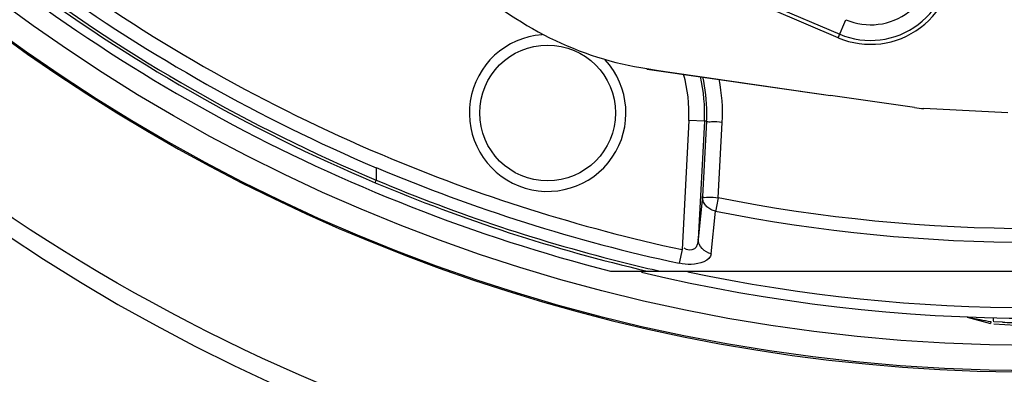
# Model space of a CAD drawing. Header units: inches. Extents: x 22575 to 24734, y 6028 to 6659.
# Tile 87 of 163: x 24480.83 to 24488.26, y 6490 to 6492.67. Entities that reach past the tile are written whole.
import ezdxf

# ---------------------------------------------------------------- set-up
doc = ezdxf.new("R2010")
doc.units = ezdxf.units.IN
doc.header["$LTSCALE"] = 0.5
doc.header["$MEASUREMENT"] = 0

# ---------------------------------------------------------------- blocks, each defined once
blk = doc.blocks.new('Flygt Large 14 MGD')
at = {"color": 6, "linetype": 'Continuous'}
for p, q in [((24498.5084, 6487.1948), (24499.0165, 6486.9791)), ((24499.0051, 6486.9522), (24499.0626, 6487.0877)), ((24499.5803, 6486.426), (24498.9477, 6486.5171)), ((24500.2845, 6486.3859), (24499.6513, 6486.419)), ((24497.8783, 6486.3298), (24497.8273, 6485.3568)), ((24497.9962, 6486.3237), (24497.8783, 6486.3298)), ((24497.9962, 6486.3237), (24497.9496, 6485.4349)), ((24498.0128, 6486.3227), (24497.9827, 6485.7559)), ((24498.0128, 6486.3227), (24497.9962, 6486.3237)), ((24498.1007, 6485.7467), (24498.1307, 6486.3133)), ((24495.5211, 6485.9749), (24495.5212, 6485.8801)), ((24495.5129, 6485.8605), (24495.5211, 6485.8799)), ((24497.9827, 6485.7559), (24497.9496, 6485.4349)), ((24498.1006, 6485.7466), (24498.0877, 6485.6824)), ((24498.0473, 6485.3258), (24498.0804, 6485.6468)), ((24497.8273, 6485.3568), (24497.8052, 6485.2542)), ((24497.2877, 6485.1944), (24503.6758, 6485.1944)), ((24499.9788, 6484.8479), (24500.1548, 6484.8008))]:
    blk.add_line(p, q, dxfattribs=at)
at = {"color": 7, "linetype": 'Continuous'}
for p, q in [((24499.0051, 6486.9522), (24498.5038, 6487.165)), ((24497.5635, 6486.7164), (24498.9477, 6486.5171)), ((24500.2455, 6484.8102), (24500.1783, 6484.813)), ((24500.1792, 6484.7969), (24500.4817, 6484.781))]:
    blk.add_line(p, q, dxfattribs=at)
at = {"color": 6, "linetype": 'Continuous'}
for points in [[(24498.009, 6485.6856), (24498.0034, 6485.6924), (24497.9984, 6485.6996), (24497.9941, 6485.7071), (24497.9904, 6485.7148), (24497.9874, 6485.7228), (24497.9851, 6485.7309), (24497.9836, 6485.7392), (24497.9828, 6485.7476), (24497.9827, 6485.7559)], [(24498.0804, 6485.6468), (24498.0712, 6485.6487), (24498.0622, 6485.6513), (24498.0535, 6485.6546), (24498.045, 6485.6584), (24498.0369, 6485.6628), (24498.0292, 6485.6677), (24498.022, 6485.6732), (24498.0152, 6485.6792), (24498.009, 6485.6856)], [(24498.0877, 6485.6824), (24498.0818, 6485.6538), (24498.0804, 6485.6468)]]:
    blk.add_lwpolyline(points, dxfattribs=at)
at = {"color": 7, "linetype": 'Continuous'}
blk.add_lwpolyline([(24500.1569, 6484.8149), (24500.1563, 6484.8121), (24500.1558, 6484.8096), (24500.1554, 6484.8073), (24500.155, 6484.8054), (24500.1548, 6484.8038), (24500.1546, 6484.8025), (24500.1546, 6484.8016), (24500.1546, 6484.801), (24500.1548, 6484.8008)], dxfattribs=at)
at = {"color": 6, "linetype": 'Continuous'}
for centre, radius in [((24500.4817, 6497.6747), 16.5354), ((24500.4817, 6497.6747), 13.0393), ((24496.8137, 6486.3856), 0.5118)]:
    blk.add_circle(centre, radius, dxfattribs=at)
for centre, radius, start, end in [((24500.4817, 6497.6747), 16.5917, 117.49465, 109.75854), ((24500.4817, 6497.0055), 13.8976, 91.9859, 268.01409), ((24500.4817, 6497.6747), 13.2284, 91.5783, 88.4217), ((24500.4827, 6497.6665), 13.2319, 193.62745, 269.36225), ((24500.4817, 6497.6747), 12.8826, 227.58129, 255.64449), ((24499.2495, 6487.5281), 0.5964, 247, 7), ((24499.2495, 6487.5281), 0.4785, 247, 7), ((24500.5051, 6497.7151), 12.8629, 233.3098, 247.16293), ((24500.5107, 6497.7356), 12.8629, 233.34539, 247.17559), ((24500.4819, 6497.7089), 12.6344, 234.27692, 247.08285), ((24500.6507, 6498.0095), 13.0845, 234.44518, 246.91445), ((24496.8137, 6486.3856), 0.5906, 94.10909, 42.7442), ((24496.8137, 6486.3856), 1.066, 356.99995, 15.95551), ((24496.8137, 6486.3856), 1.1841, 356.99818, 13.41821), ((24496.8096, 6486.3862), 1.2049, 359.97365, 13.02146), ((24496.8038, 6486.3827), 1.3288, 357.00492, 11.1386), ((24496.8097, 6486.3864), 1.2048, 356.97065, 359.96241), ((24499.6925, 6487.2054), 0.7874, 261.80634, 267), ((24500.4764, 6497.6968), 12.6212, 247.08467, 257.88385), ((24500.4764, 6497.6968), 12.7263, 247.08467, 257.88384), ((24500.4817, 6497.6747), 12.8167, 247.18932, 256.84472), ((24500.4894, 6497.7098), 12.8309, 247.21879, 256.1519), ((24500.476, 6497.6598), 12.7791, 256.15649, 257.2782), ((24500.4817, 6497.6747), 12.8347, 256.66667, 283.33333), ((24500.4817, 6497.6747), 12.7559, 258.18709, 281.81286), ((24505.7777, 6515.6775), 31.3703, 259.5263, 259.67825)]:
    blk.add_arc(centre, radius, start, end, dxfattribs=at)
at = {"color": 7, "linetype": 'Continuous'}
for centre, radius, start, end in [((24499.2495, 6487.5281), 0.6256, 247, 7), ((24548.4848, 6830.5818), 347.6125, 261.576407, 261.807069), ((24501.7795, 6522.3728), 37.5939, 267.6613, 267.86691)]:
    blk.add_arc(centre, radius, start, end, dxfattribs=at)
at = {"color": 6, "linetype": 'Continuous'}
for points, knots in [([(24508.8642, 6513.5333), (24509.1819, 6513.3882), (24509.829, 6513.1232), (24511.0703, 6512.4795), (24513.1525, 6511.196), (24515.7909, 6508.8649), (24518.2589, 6505.445), (24520.5105, 6500.3153), (24521.1911, 6493.1796), (24518.5751, 6485.0427), (24513.0843, 6478.5027), (24505.5888, 6474.4271), (24497.1569, 6473.2714), (24491.5907, 6474.4564), (24489.0078, 6475.4889)], [0, 0, 0, 0, 0.015697, 0.031393, 0.062773, 0.125436, 0.188116, 0.250802, 0.375528, 0.500306, 0.625148, 0.750062, 0.875014, 1, 1, 1, 1]), ([(24508.7951, 6513.352), (24511.3569, 6512.3104), (24514.9057, 6509.8038), (24518.1433, 6505.2561), (24520.3638, 6500.1182), (24520.9786, 6492.981), (24518.2665, 6484.8785), (24512.6787, 6478.4215), (24505.1131, 6474.4751), (24496.6575, 6473.4854), (24491.1167, 6474.7937), (24488.5579, 6475.8854)], [0, 0, 0, 0, 0.124465, 0.187141, 0.249831, 0.374614, 0.499522, 0.624525, 0.749627, 0.874792, 1, 1, 1, 1]), ([(24475.7765, 6512.4814), (24474.3, 6509.4194), (24472.4498, 6502.792), (24473.3391, 6492.6096), (24477.8407, 6483.5456), (24485.348, 6476.8444), (24494.7881, 6473.5501), (24503.0999, 6474.1401), (24509.0913, 6476.6028), (24514.389, 6480.2085), (24517.3667, 6484.1864), (24518.6518, 6487.0753)], [0, 0, 0, 0, 0.130141, 0.256914, 0.383071, 0.508363, 0.632667, 0.756007, 0.817618, 0.878957, 1, 1, 1, 1]), ([(24475.6571, 6512.3413), (24474.2827, 6509.3972), (24472.4701, 6503.0097), (24473.1803, 6493.086), (24477.4101, 6484.0583), (24484.6571, 6477.1989), (24493.9745, 6473.5931), (24502.3466, 6473.9036), (24508.4861, 6476.1802), (24512.6439, 6478.8318), (24516.1199, 6482.3288), (24517.8546, 6485.1289), (24518.552, 6486.6026)], [0, 0, 0, 0, 0.12495, 0.249862, 0.37474, 0.499589, 0.624414, 0.749191, 0.811899, 0.874607, 0.937303, 1, 1, 1, 1]), ([(24508.2263, 6482.4576), (24506.4086, 6481.3874), (24502.3368, 6479.9069), (24495.8742, 6480.0247), (24489.8589, 6482.389), (24485.0136, 6486.661), (24481.9013, 6492.3176), (24480.8068, 6498.6736), (24481.8393, 6505.0473), (24483.916, 6508.8197), (24485.1813, 6510.5108)], [0, 0, 0, 0, 0.124914, 0.249885, 0.374837, 0.499806, 0.624822, 0.749912, 0.874925, 1, 1, 1, 1]), ([(24486.4825, 6507.4771), (24484.7228, 6504.9649), (24482.5589, 6498.8371), (24484.564, 6489.3934), (24491.1511, 6482.3318), (24497.4135, 6480.5986), (24500.4807, 6480.5982)], [0, 0, 0, 0, 0.249998, 0.500001, 0.750002, 1, 1, 1, 1]), ([(24500.4817, 6481.0778), (24497.5015, 6481.0781), (24491.417, 6482.7643), (24485.0197, 6489.6262), (24483.0706, 6498.8017), (24485.1783, 6504.7524), (24486.8875, 6507.1932)], [0, 0, 0, 0, 0.250025, 0.500032, 0.750017, 1, 1, 1, 1]), ([(24500.0002, 6483.2692), (24498.3727, 6483.3257), (24495.1061, 6484.0241), (24490.8897, 6486.7043), (24487.8571, 6490.6916), (24486.8937, 6493.9104), (24486.7099, 6495.5406)], [0, 0, 0, 0, 0.24915, 0.49873, 0.749004, 1, 1, 1, 1]), ([(24498.1307, 6486.3135), (24498.1033, 6486.315), (24498.0682, 6486.3251), (24498.0209, 6486.314), (24498.0128, 6486.3228)], [0, 0, 0, 0, 0.697557, 1, 1, 1, 1]), ([(24497.9827, 6485.7559), (24497.9915, 6485.7462), (24498.0392, 6485.7584), (24498.0743, 6485.748), (24498.1006, 6485.7466)], [0, 0, 0, 0, 0.330464, 1, 1, 1, 1]), ([(24497.9496, 6485.4349), (24497.9476, 6485.4089), (24497.9369, 6485.3453), (24497.8632, 6485.3503), (24497.8443, 6485.3674)], [0, 0, 0, 0, 0.505974, 1, 1, 1, 1]), ([(24498.0473, 6485.3258), (24498.0404, 6485.2694), (24497.9154, 6485.2362), (24497.8354, 6485.2479), (24497.8052, 6485.2542)], [0, 0, 0, 0, 0.648472, 1, 1, 1, 1]), ([(24499.9788, 6484.8479), (24499.9922, 6484.8443), (24500.0247, 6484.8399), (24500.0566, 6484.8333), (24500.0751, 6484.8299)], [0, 0, 0, 0, 0.425932, 1, 1, 1, 1])]:
    blk.add_open_spline(points, degree=3, knots=knots, dxfattribs=at)
for points in [[(24496.1979, 6487.395), (24496.5623, 6487.0414), (24497.0607, 6486.7937), (24497.563, 6486.7193)], [(24502.8628, 6485.7467), (24501.3062, 6485.4357), (24499.6573, 6485.4357), (24498.1007, 6485.7467)], [(24498.0804, 6485.6469), (24499.6501, 6485.3325), (24501.3134, 6485.3325), (24502.8831, 6485.6469)], [(24498.0473, 6485.3258), (24497.9992, 6485.3342), (24497.9477, 6485.3861), (24497.9496, 6485.4349)]]:
    blk.add_open_spline(points, degree=3, dxfattribs=at)
at = {"color": 7, "linetype": 'Continuous'}
for points, knots in [([(24497.563, 6486.7193), (24497.563, 6486.7186), (24497.563, 6486.7178), (24497.5632, 6486.7164), (24497.5635, 6486.7164)], [0, 0, 0, 0, 0.71876, 1, 1, 1, 1]), ([(24500.1783, 6484.813), (24500.178, 6484.8204), (24500.1758, 6484.8276), (24500.1771, 6484.8437), (24500.1742, 6484.8438)], [0, 0, 0, 0, 0.713863, 1, 1, 1, 1])]:
    blk.add_open_spline(points, degree=3, knots=knots, dxfattribs=at)

msp = doc.modelspace()

# ---------------------------------------------------------------- block references
msp.add_blockref('Flygt Large 14 MGD', (-12, 5.5781))

doc.saveas('drawing.dxf')
